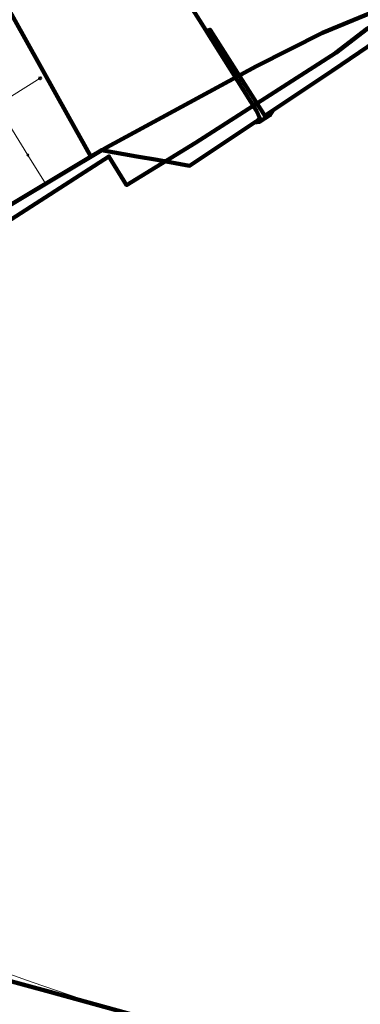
# Model space of a CAD drawing. Header units: metres. Extents: x 242122 to 243107, y 567823 to 568786.
# Tile 50 of 89: x 242192 to 242228, y 568387 to 568491. Entities that reach past the tile are written whole.
import ezdxf
from ezdxf.lldxf.tags import DXFTag

# ---------------------------------------------------------------- set-up
doc = ezdxf.new("R2010")
doc.units = ezdxf.units.M
for name, color, linetype, lineweight in [('B-WE-IE-MEUBILAIR_ENEXIS NETBEHEER BV-S', 7, 'Continuous', 18), ('B-WE-KL-DATA_COAXKABEL_10_ZIGGO BV-G', 90, 'KL-DATA-SO', 18), ('B-WE-KL-DATA_KABELBED_KPN BV-G', 90, 'Continuous', 100), ('B-WE-KL-DATA_KABELBED_ZIGGO BV-G', 90, 'Continuous', 100), ('B-WE-KL-ET_LS_400 V_ENEXIS NETBEHEER BV-G', 190, 'KL-LS-SO', 18), ('B-WE-KL-ET_LS_HULPSTUK_ENEXIS NETBEHEER BV-S', 190, 'Continuous', 18), ('B-WE-KL-ET_LS_KABELBED_ENEXIS NETBEHEER BV-G', 190, 'Continuous', 100), ('B-WE-KL-GAS_LD_POLYVINYLCHLORIDE PVC_75_0.1 BAR_ENEXIS NETBEHEER BV-G', 50, 'KL-GAS_LD-SO', 18)]:
    doc.layers.add(name, color=color, linetype=linetype, lineweight=lineweight)
doc.styles.add('NLCS-ISO', font='NLCS-ISO.ttf')
doc.styles.get("Standard").update_dxf_attribs({"font": 'arial.ttf'})
tags = doc.linetypes.add('KL-DATA-SO', pattern='A,4,-1,[101,NLCS.shx,S=0.5,R=0,X=0,Y=0],-1,4,-1,["D",Standard,S=1,R=0,X=-0.25,Y=-0.5],-1.5', length=12.5).pattern_tags.tags
tags[18] = DXFTag(74, 10)
tags = doc.linetypes.add('KL-GAS_LD-SO', pattern='A,4,-1,[69,NLCS.shx,S=0.5,R=0,X=0,Y=0],-1,4,-1,["L",Standard,S=1,R=0,X=0.25,Y=-0.5],-2', length=13).pattern_tags.tags
tags[18] = DXFTag(74, 10)
tags = doc.linetypes.add('KL-LS-SO', pattern='A,4,-1,[103,NLCS.shx,S=0.75,R=0,X=0,Y=0],-1,4,-1,["L",Standard,S=1,R=0,X=0,Y=-0.5],-2', length=13).pattern_tags.tags
tags[18] = DXFTag(74, 10)

# ---------------------------------------------------------------- blocks, each defined once
blk = doc.blocks.new('SKL-WTB_HULP_MOF-SO')
at = {"linetype": 'ByBlock', "lineweight": 18}
h = blk.add_hatch(color=0, dxfattribs=at)
h.dxf.hatch_style = 1
h.paths.add_polyline_path([(-0.5625, 0, 1), (0.5625, 0, 1)])
at = {"color": 0, "linetype": 'ByBlock', "lineweight": 18}
blk.add_circle((0, 0), 0.5625, dxfattribs=at)
at = {"color": 0, "linetype": 'ByBlock', "lineweight": 18, "style": 'NLCS-ISO', "flags": 1}
for tag, p in [('TYPE', (1.5, 0)), ('OMSCHRIJVING', (1.5, -3)), ('LABEL', (1.5, -1.5))]:
    blk.add_attdef(tag, p, '', height=1, dxfattribs=at)
blk = doc.blocks.new('SIE-MEUBILAIR_PAAL_LICHTMAST-SO')
for points in [[(-0.62, 0), (-1, 0)], [(-0.71, 0.71), (-0.44, 0.44)], [(0, 1), (0, 0.62)], [(0.44, 0.44), (0.71, 0.71)], [(1, 0), (0.62, 0)], [(-0.71, -0.71), (-0.44, -0.44)], [(0, -0.62), (0, -1)], [(0.44, -0.44), (0.71, -0.71)]]:
    blk.add_lwpolyline(points)
blk.add_circle((0, 0), 0.5)

msp = doc.modelspace()

# ---------------------------------------------------------------- linework, layer by layer
at = {"layer": 'B-WE-KL-DATA_COAXKABEL_10_ZIGGO BV-G'}
for points in [[(242265.487, 568513.001), (242267.052, 568510.624), (242238.28, 568494.328), (242237.496, 568495.549), (242235.002, 568493.995), (242229.254, 568490.514), (242225.853, 568487.937), (242210.889, 568478.362), (242203.562, 568473.855), (242201.686, 568476.904), (242171.998, 568457.846), (242161.584, 568452.111), (242161.225, 568452.845), (242160.509, 568452.667)], [(242160.509, 568452.667), (242161.225, 568452.845), (242161.584, 568452.111), (242171.998, 568457.846), (242201.686, 568476.904), (242203.562, 568473.855), (242210.889, 568478.362), (242225.853, 568487.937), (242229.254, 568490.514), (242235.002, 568493.995), (242237.496, 568495.549), (242238.28, 568494.328), (242240.522, 568492.406), (242248.236, 568480.013), (242240.214, 568474.745), (242239.839, 568474.404), (242244.931, 568466.484)], [(242239.061, 568493.658), (242238.28, 568494.328), (242237.496, 568495.549), (242235.002, 568493.995), (242229.254, 568490.514), (242225.853, 568487.937), (242210.889, 568478.362), (242203.562, 568473.855), (242201.686, 568476.904), (242171.998, 568457.846), (242161.584, 568452.111), (242161.225, 568452.845), (242160.509, 568452.667)]]:
    msp.add_lwpolyline(points, dxfattribs=at)
at = {"layer": 'B-WE-KL-DATA_KABELBED_KPN BV-G'}
msp.add_lwpolyline([(242153.62, 568449.478), (242153.621, 568449.479), (242154.033, 568449.736), (242155.504, 568450.656), (242160.266, 568453.634), (242164.393, 568455.974), (242171.455, 568459.977), (242201.429, 568477.853), (242217.396, 568486.493), (242224.451, 568490.053), (242231.589, 568493.003), (242242.35, 568496.26)], dxfattribs=at)
at = {"layer": 'B-WE-KL-DATA_KABELBED_ZIGGO BV-G'}
msp.add_lwpolyline([(242238.28, 568494.328), (242237.496, 568495.549), (242229.254, 568490.514), (242225.853, 568487.937), (242210.889, 568478.362), (242203.562, 568473.855), (242201.686, 568476.904), (242171.998, 568457.846), (242161.584, 568452.111), (242161.225, 568452.845)], dxfattribs=at)
at = {"layer": 'B-WE-KL-ET_LS_400 V_ENEXIS NETBEHEER BV-G'}
for points in [[(242225.864, 568598.359), (242229.679, 568588.21), (242233.654, 568577.594), (242233.402, 568568.871), (242217.781, 568565.45), (242216.428, 568565.107), (242209.091, 568563.286), (242174.253, 568545.024), (242173.418, 568532.339), (242173.944, 568528.225), (242173.593, 568523.72), (242197.417, 568481.074)], [(242207.446, 568504.044), (242207.235, 568503.674), (242204.613, 568502.014), (242212.003, 568490.336)], [(242221.524, 568483.38), (242225.465, 568485.999), (242232.109, 568490.509), (242233.274, 568491.36), (242233.889, 568491.797)], [(242212.049, 568490.263), (242212.459, 568490.378), (242217.874, 568481.878), (242218.252, 568481.277), (242218.434, 568481.327)], [(242218.434, 568481.327), (242225.465, 568485.999), (242232.109, 568490.509), (242233.274, 568491.36)], [(242212.003, 568490.336), (242212.049, 568490.263)], [(242217.544, 568480.736), (242217.78, 568480.971), (242217.423, 568481.769), (242212.049, 568490.263)], [(242193.026, 568477.045), (242189.727, 568482.349), (242194.348, 568485.219)], [(242170.285, 568459.377), (242173.314, 568461.064), (242200.883, 568477.575), (242210.28, 568475.909), (242217.201, 568480.508), (242217.715, 568480.581), (242218.842, 568481.289), (242219.169, 568481.816), (242221.524, 568483.38)], [(242197.417, 568481.074), (242199.751, 568476.897), (242173.314, 568461.064), (242168.342, 568458.294), (242162.346, 568455.105)], [(242206.828, 568476.521), (242210.28, 568475.909), (242217.544, 568480.736)], [(242168.342, 568458.294), (242173.314, 568461.064), (242200.883, 568477.575), (242204.637, 568476.91)], [(242194.918, 568474.002), (242193.026, 568477.045)], [(242204.637, 568476.91), (242206.828, 568476.521)], [(242220.927, 568373.155), (242220.68, 568372.511), (242222.383, 568372.037), (242222.775, 568373.445), (242224.624, 568372.811), (242226.824, 568379.227), (242218.966, 568381.437), (242211.104, 568383.63), (242203.237, 568385.805), (242195.365, 568387.964), (242187.488, 568390.105), (242184.685, 568391.309), (242181.913, 568392.793), (242179.281, 568394.514), (242176.809, 568396.458), (242174.516, 568398.61), (242172.419, 568400.953), (242170.535, 568403.47), (242170.298, 568404.304), (242164.832, 568423.054)]]:
    msp.add_lwpolyline(points, dxfattribs=at)
at = {"layer": 'B-WE-KL-ET_LS_KABELBED_ENEXIS NETBEHEER BV-G'}
for points in [[(242173.593, 568523.72), (242197.417, 568481.074)], [(242207.446, 568504.044), (242207.235, 568503.674), (242204.613, 568502.014), (242212.003, 568490.336)], [(242212.049, 568490.263), (242212.459, 568490.378), (242217.874, 568481.878), (242218.252, 568481.277), (242218.434, 568481.327)], [(242221.524, 568483.38), (242225.465, 568485.999), (242232.109, 568490.509)], [(242212.003, 568490.336), (242212.049, 568490.263)], [(242217.544, 568480.736), (242217.78, 568480.971), (242217.423, 568481.769), (242212.049, 568490.263)], [(242219.169, 568481.816), (242221.524, 568483.38)], [(242197.417, 568481.074), (242199.751, 568476.897)], [(242217.201, 568480.508), (242217.715, 568480.581), (242218.842, 568481.289), (242219.169, 568481.816)], [(242218.434, 568481.327), (242219.169, 568481.816)], [(242206.828, 568476.521), (242210.28, 568475.909), (242217.201, 568480.508)], [(242217.201, 568480.508), (242217.544, 568480.736)], [(242199.751, 568476.897), (242173.314, 568461.064), (242170.285, 568459.377)], [(242199.751, 568476.897), (242200.883, 568477.575), (242204.637, 568476.91)], [(242204.637, 568476.91), (242206.828, 568476.521)], [(242220.927, 568373.155), (242220.68, 568372.511), (242222.383, 568372.037), (242222.775, 568373.445), (242224.624, 568372.811), (242226.824, 568379.227), (242218.966, 568381.437), (242211.104, 568383.63), (242203.237, 568385.805), (242195.365, 568387.964), (242187.488, 568390.105), (242184.685, 568391.309), (242181.913, 568392.793), (242179.281, 568394.514), (242176.809, 568396.458), (242174.516, 568398.61), (242172.419, 568400.953), (242170.535, 568403.47), (242170.298, 568404.304), (242164.832, 568423.054)]]:
    msp.add_lwpolyline(points, dxfattribs=at)
at = {"layer": 'B-WE-KL-GAS_LD_POLYVINYLCHLORIDE PVC_75_0.1 BAR_ENEXIS NETBEHEER BV-G'}
msp.add_lwpolyline([(242202.582, 568380.732), (242204.138, 568385.487), (242198.792, 568387.188), (242193.482, 568388.991), (242188.207, 568390.893), (242182.969, 568392.896), (242177.769, 568394.997), (242173.558, 568398.009), (242172.036, 568399.348), (242170.75, 568400.634), (242169.679, 568401.925), (242167.942, 568405.639), (242165.016, 568411.961), (242152.779, 568435.539), (242138.161, 568453.769)], dxfattribs=at)

# ---------------------------------------------------------------- block references
at = {"layer": 'B-WE-IE-MEUBILAIR_ENEXIS NETBEHEER BV-S', "xscale": 0.2, "yscale": 0.2, "zscale": 0.2}
for p in [(242212.003, 568490.336), (242194.348, 568485.219)]:
    msp.add_blockref('SIE-MEUBILAIR_PAAL_LICHTMAST-SO', p, dxfattribs=at)
at = {"layer": 'B-WE-KL-ET_LS_HULPSTUK_ENEXIS NETBEHEER BV-S', "xscale": 0.2, "yscale": 0.2, "zscale": 0.2}
for p in [(242212.049, 568490.263), (242221.524, 568483.38), (242197.417, 568481.074), (242218.434, 568481.327), (242217.544, 568480.736), (242193.026, 568477.045), (242204.637, 568476.91), (242206.828, 568476.521), (242194.918, 568474.002)]:
    msp.add_blockref('SKL-WTB_HULP_MOF-SO', p, dxfattribs=at)

doc.saveas('drawing.dxf')
